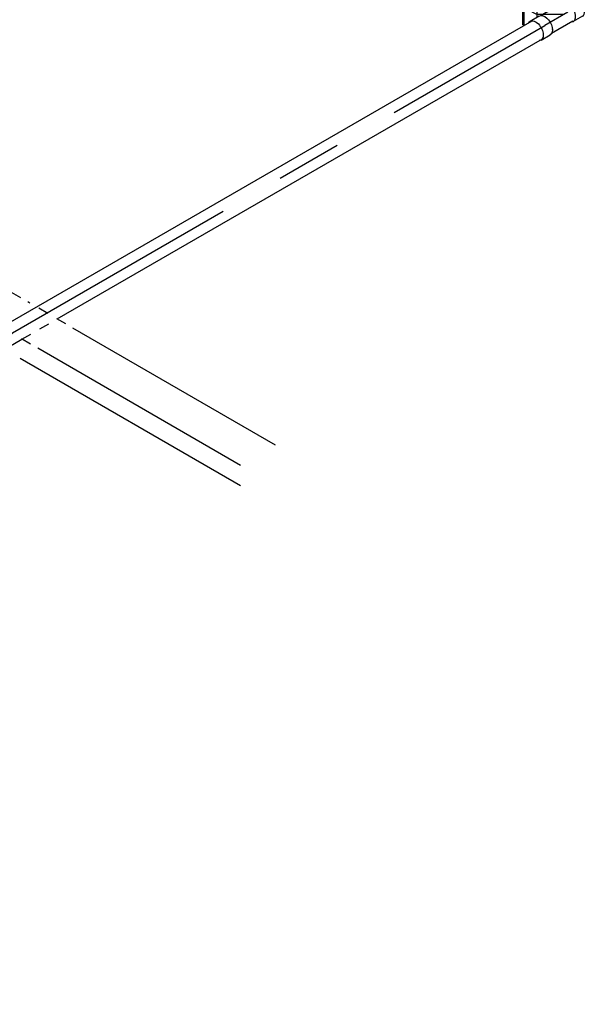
# Model space of a CAD drawing. Extents: x -329828 to 339781, y -55429 to 69176.
# Tile 48 of 140: x -42192 to -40821, y 30435 to 32808. Entities that reach past the tile are written whole.
import ezdxf
from ezdxf.enums import TextEntityAlignment as Align

# ---------------------------------------------------------------- set-up
doc = ezdxf.new("R2010")
doc.units = 0
doc.header["$LTSCALE"] = 50
doc.linetypes.add('CENTER2', pattern=[28.575, 19.05, -3.175, 3.175, -3.175])
doc.linetypes.add('STREEPJES', pattern=[0.1, 0.05, -0.05])
doc.layers.get('0').update_dxf_attribs({"linetype": 'CONTINUOUS'})
for name, color, linetype in [('EL6131--', 2, 'CONTINUOUS'), ('EM6131--', 1, 'CONTINUOUS'), ('WL524---_D', 153, 'CONTINUOUS'), ('WL524---_HARTLIJN', 8, 'CONTINUOUS'), ('WL570---_TOEVOER', 3, 'CONTINUOUS'), ('WM570---_TOEVOER_PR', 1, 'CONTINUOUS')]:
    doc.layers.add(name, color=color, linetype=linetype)
doc.styles.add('BURO-018', font='ARIAL.TTF', dxfattribs={"height": 90})

# ---------------------------------------------------------------- blocks, each defined once
blk = doc.blocks.new('*U665')
at = {"color": 0, "ltscale": 10}
for p, q in [((12.2, 63.6, -10634.8), (625.5, 63.6, -10634.8)), ((36.7, 21.2, -10634.8), (601, 21.2, -10634.8)), ((-12.2, -63.6, -10634.8), (552, -63.6, -10634.8)), ((697.4, -63.6, -10634.8), (1344.8, -63.6, -10634.8))]:
    blk.add_line(p, q, dxfattribs=at)
at = {"color": 0, "linetype": 'STREEPJES', "ltscale": 10}
for p, q in [((621, 21.2, -10634.8), (726.4, 21.2, -10634.8)), ((572, -63.6, -10634.8), (677.4, -63.6, -10634.8))]:
    blk.add_line(p, q, dxfattribs=at)
at = {"layer": 'EM6131--', "color": 1, "style": 'BURO-018'}
blk.add_attdef('POSNR', text='', height=90, dxfattribs=at).set_placement((0, 0), align=Align.MIDDLE)
blk = doc.blocks.new('*U811')
at = {"color": 0, "ltscale": 10}
for p, q in [((29.9, 25, -12496.9), (4684.6, 25, -12496.9)), ((29.9, -25, -12496.9), (3235.8, -25, -12496.9)), ((3333.8, -25, -12496.9), (4684.6, -25, -12496.9))]:
    blk.add_line(p, q, dxfattribs=at)
at = {"color": 8, "linetype": 'STREEPJES', "ltscale": 10}
blk.add_line((3235.8, -25, -12496.9), (3333.8, -25, -12496.9), dxfattribs=at)
at = {"layer": 'WL524---_HARTLIJN', "linetype": 'CENTER2'}
blk.add_line((0, 0, -12496.9), (4705.3, 0, -12496.9), dxfattribs=at)
at = {"layer": 'WL524---_D', "color": 1, "style": 'BURO-018'}
blk.add_attdef('POSNR', text='', height=90, dxfattribs=at).set_placement((0, 0), align=Align.MIDDLE)
blk = doc.blocks.new('*U813')
at = {"color": 0, "ltscale": 10}
for p, q in [((31, 25, -9132.2), (34.1, 25, -9132.2)), ((34.1, 25, -9132.2), (34.1, -25, -9132.2)), ((31, -25, -9132.2), (34.1, -25, -9132.2))]:
    blk.add_line(p, q, dxfattribs=at)
at = {"layer": 'WL524---_HARTLIJN', "linetype": 'CENTER2'}
blk.add_line((0, 0, -9132.2), (11, -5.7, -9132.2), dxfattribs=at)
at = {"layer": 'WL524---_D', "color": 1, "style": 'BURO-018'}
blk.add_attdef('POSNR', text='', height=90, dxfattribs=at).set_placement((0, 0), align=Align.MIDDLE)
blk = doc.blocks.new('*U814')
at = {"color": 0, "ltscale": 10}
for p, q in [((-36.7, 26.2, -9132.2), (-11.4, 26.2, -9132.2)), ((-10.4, 25, -9132.2), (48.5, 25, -9132.2)), ((78.4, 26.2, -9132.2), (53.1, 26.2, -9132.2)), ((42.4, 18.6, -9132.2), (41.8, 17.7, -9132.2)), ((42.4, -18.6, -9132.2), (41.8, -17.7, -9132.2)), ((-36.7, -26.3, -9132.2), (-11.4, -26.3, -9132.2)), ((-10.4, -25, -9132.2), (-6.7, -25, -9132.2)), ((-7.3, -24.6, -9132.2), (42.7, -53.5, -9132.2)), ((34.8, -25, -9132.2), (48.5, -25, -9132.2)), ((43.2, -55.2, -9132.2), (59.9, -26.3, -9132.2)), ((78.4, -26.3, -9132.2), (53.1, -26.3, -9132.2)), ((70, -70.7, -9132.2), (96.3, -25.3, -9132.2)), ((43.2, -55.2, -9132.2), (42.7, -53.5, -9132.2)), ((70, -70.7, -9132.2), (43.2, -55.2, -9132.2))]:
    blk.add_line(p, q, dxfattribs=at)
for centre, major_axis, ratio, start_param, end_param in [((-36.7, 0, -9132.2), (0, -26.2), 0.57735, 3.141593, 6.283185), ((-11.4, 0, -9132.2), (0, -26.2), 0.57735, 2.831748, 6.59303), ((0, 0, -9132.2), (-60.1, 16.1), 0.317837, 1.485837, 2.548239), ((0, 0, -9132.2), (-6.7, -24.9), 0.317837, 5.582746, 6.198226)]:
    blk.add_ellipse(centre, major_axis=major_axis, ratio=ratio, start_param=start_param, end_param=end_param, dxfattribs=at)
at = {"color": 0, "ltscale": 10, "extrusion": (1.72974e-16, 1.56528e-16, -1)}
for centre, start_param, end_param in [((53.1, 0, -9132.2), 0, 3.141593), ((78.4, 0, -9132.2), 0, 3.451437), ((78.4, 0, -9132.2), 5.973341, 6.280044)]:
    blk.add_ellipse(centre, major_axis=(0, -26.2), ratio=0.57735, start_param=start_param, end_param=end_param, dxfattribs=at)
at = {"layer": 'WL524---_HARTLIJN', "linetype": 'CENTER2'}
for p, q in [((-11.4, 0, -9132.2), (53.1, 0, -9132.2)), ((0, 0, -9132.2), (56.3, -32.5, -9132.2))]:
    blk.add_line(p, q, dxfattribs=at)
at = {"layer": 'WL524---_D', "color": 1, "style": 'BURO-018'}
blk.add_attdef('POSNR', text='', height=90, dxfattribs=at).set_placement((0, 0), align=Align.MIDDLE)
blk = doc.blocks.new('*U1089')
at = {"color": 0, "ltscale": 10}
for p, q in [((-10.2, 229.8, -9491.1), (-6.1, 229.8, -9491.1)), ((132.7, -17.7, -9491.1), (-10.2, 229.8, -9491.1)), ((136.8, -17.7, -9491.1), (-6.1, 229.8, -9491.1)), ((2801.6, 229.8, -9491.1), (2781.2, 194.5, -9491.1)), ((2805.7, 229.8, -9491.1), (2801.6, 229.8, -9491.1)), ((2944.5, -17.7, -9491.1), (2801.6, 229.8, -9491.1)), ((2948.5, -17.7, -9491.1), (2805.7, 229.8, -9491.1)), ((14.3, 194.5, -9491.1), (2801.6, 194.5, -9491.1)), ((2924.1, -17.7, -9491.1), (2801.6, 194.5, -9491.1)), ((10.2, -229.8, -9491.1), (132.7, -17.7, -9491.1)), ((14.3, -229.8, -9491.1), (136.8, -17.7, -9491.1)), ((132.7, -17.7, -9491.1), (136.8, -17.7, -9491.1)), ((136.8, -17.7, -9491.1), (2924.1, -17.7, -9491.1)), ((2822, -194.5, -9491.1), (2924.1, -17.7, -9491.1)), ((2822, -229.8, -9491.1), (2944.5, -17.7, -9491.1)), ((2826.1, -229.8, -9491.1), (2948.5, -17.7, -9491.1)), ((2948.5, -17.7, -9491.1), (2944.5, -17.7, -9491.1)), ((34.7, -194.5, -9491.1), (187, -194.5, -9491.1)), ((295.4, -194.5, -9491.1), (2500.5, -194.5, -9491.1)), ((2685.2, -194.5, -9491.1), (2822, -194.5, -9491.1)), ((2801.6, -194.5, -9491.1), (2822, -229.8, -9491.1)), ((10.2, -229.8, -9491.1), (14.3, -229.8, -9491.1)), ((2826.1, -229.8, -9491.1), (2822, -229.8, -9491.1))]:
    blk.add_line(p, q, dxfattribs=at)
at = {"color": 8, "linetype": 'STREEPJES', "ltscale": 10}
for p, q in [((187, -194.5, -9491.1), (295.4, -194.5, -9491.1)), ((2500.5, -194.5, -9491.1), (2685.2, -194.5, -9491.1))]:
    blk.add_line(p, q, dxfattribs=at)
at = {"layer": 'WM570---_TOEVOER_PR', "color": 1, "style": 'BURO-018'}
blk.add_attdef('POSNR', text='', height=90, dxfattribs=at).set_placement((0, 0), align=Align.MIDDLE)

msp = doc.modelspace()

# ---------------------------------------------------------------- block references
at = {"layer": 'EL6131--', "rotation": 149.9999999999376}
msp.add_blockref('*U665', (-41617.7, 31733.7, 10634.8), dxfattribs=at)
at = {"layer": 'WL524---_D'}
for name, p, rotation in [('*U814', (-40880.6, 32820.6, 9132.2), 210.0000000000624), ('*U813', (-40945.6, 32820.6, 9132.2), 180), ('*U811', (-45001.5, 30441.4, 12496.9), 30.00000000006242)]:
    msp.add_blockref(name, p, dxfattribs=dict(at, rotation=rotation))
at = {"layer": 'WL570---_TOEVOER', "rotation": 30.00000000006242}
msp.add_blockref('*U1089', (-44334.5, 32805.7, 9491.1), dxfattribs=at)

doc.saveas('drawing.dxf')
